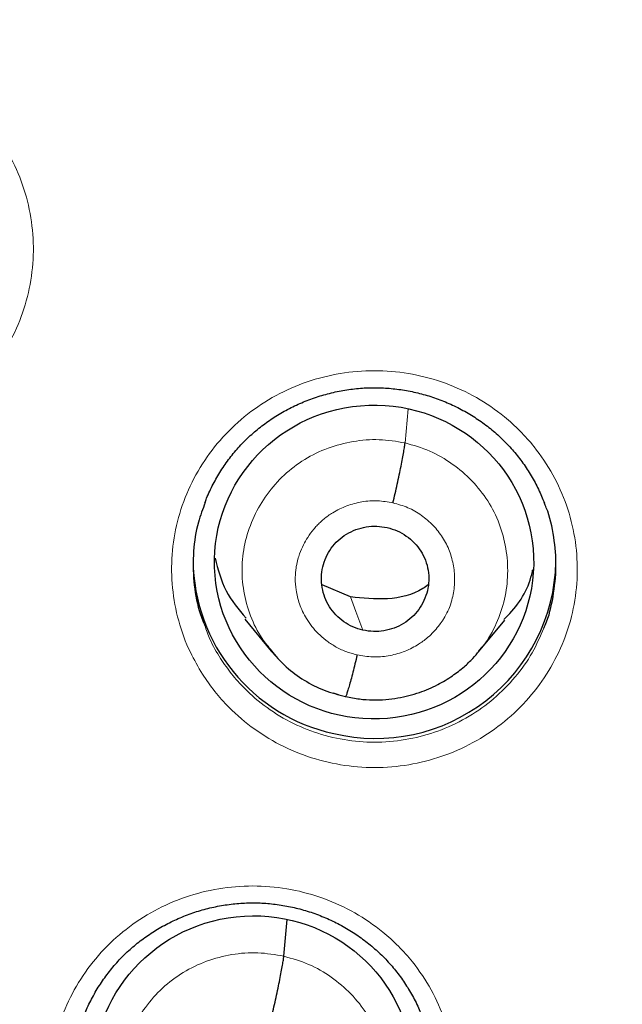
# Model space of a CAD drawing. Header units: millimetres. Extents: x 8 to 2230, y 12 to 2204.
# Tile 46 of 162: x 1071 to 1077, y 1859 to 1868. Entities that reach past the tile are written whole.
import ezdxf

# ---------------------------------------------------------------- set-up
doc = ezdxf.new("R2010")
doc.units = ezdxf.units.MM

msp = doc.modelspace()

# ---------------------------------------------------------------- linework, layer by layer
at = {"color": 252, "linetype": 'Continuous', "lineweight": 0}
for p, q in [((1074.7397, 1864.1374), (1074.7683, 1864.4562)), ((1073.5307, 1862.1387), (1073.5053, 1862.1707)), ((1074.1781, 1861.7568), (1074.0707, 1861.7928))]:
    msp.add_line(p, q, dxfattribs=at)
at = {"color": 7, "linetype": 'Continuous', "lineweight": 30}
for p, q in [((1074.2281, 1862.6937), (1073.9617, 1862.8048)), ((1073.2391, 1862.4852), (1073.4864, 1862.1854)), ((1075.4272, 1862.1778), (1075.6735, 1862.4757)), ((1073.4806, 1862.1896), (1073.502, 1862.1674)), ((1073.5053, 1862.1707), (1073.491, 1862.1888)), ((1074.1824, 1861.7583), (1074.1781, 1861.7568)), ((1073.6037, 1859.3242), (1073.6346, 1859.6682))]:
    msp.add_line(p, q, dxfattribs=at)
at = {"color": 252, "linetype": 'Continuous', "lineweight": 0, "flags": 128}
msp.add_lwpolyline([(1074.3453, 1862.3808), (1074.2797, 1862.556), (1074.2281, 1862.6937)], dxfattribs=at)
at = {"color": 7, "linetype": 'Continuous', "lineweight": 30}
for centre, radius, start, end in [((1076.6176, 1872.5624), 23.1025, 180.84834, 359.15166), ((1074.4305, 1863.0495), 1.6767, 180.40225, 257.6351), ((1074.462, 1863.0584), 1.6923, 256.65847, 358.63899)]:
    msp.add_arc(centre, radius, start, end, dxfattribs=at)
at = {"color": 252, "linetype": 'Continuous', "lineweight": 0}
msp.add_arc((1076.6172, 1872.592), 23.1223, 184.17211, 355.94156, dxfattribs=at)
at = {"color": 7, "linetype": 'Continuous', "lineweight": 30}
for centre, major_axis, ratio in [((1074.4498, 1863.0201), (1.4947, 0.0499), 0.983788), ((1073.3177, 1858.2275), (1.4956, 0.0844), 0.984969)]:
    msp.add_ellipse(centre, major_axis=major_axis, ratio=ratio, dxfattribs=at)
for points, knots in [([(1074.3519, 1847.3067), (1074.4996, 1847.2941), (1074.8349, 1847.2654), (1075.3591, 1847.2352), (1075.9239, 1847.2136), (1076.489, 1847.2047), (1077.0542, 1847.2081), (1077.6191, 1847.2237), (1078.1836, 1847.2517), (1078.7473, 1847.292), (1079.31, 1847.3446), (1079.8713, 1847.4095), (1080.431, 1847.4865), (1080.9889, 1847.5758), (1081.5446, 1847.6772), (1082.0978, 1847.7907), (1082.6484, 1847.9162), (1083.196, 1848.0537), (1083.7403, 1848.2031), (1084.2812, 1848.3643), (1084.8182, 1848.5373), (1085.3512, 1848.722), (1085.88, 1848.9182), (1086.4041, 1849.126), (1086.9234, 1849.3451), (1087.4377, 1849.5754), (1087.9466, 1849.817), (1088.4499, 1850.0695), (1088.9474, 1850.333), (1089.4388, 1850.6073), (1089.9239, 1850.8922), (1090.4025, 1851.1876), (1090.8742, 1851.4933), (1091.3389, 1851.8093), (1091.7964, 1852.1354), (1092.2464, 1852.4713), (1092.6886, 1852.8169), (1093.123, 1853.1721), (1093.5492, 1853.5367), (1093.9671, 1853.9105), (1094.3764, 1854.2933), (1094.777, 1854.685), (1095.1686, 1855.0852), (1095.5511, 1855.4939), (1095.9243, 1855.9109), (1096.2879, 1856.3359), (1096.6419, 1856.7687), (1096.986, 1857.2091), (1097.32, 1857.6568), (1097.6439, 1858.1118), (1097.9574, 1858.5737), (1098.2604, 1859.0423), (1098.5527, 1859.5174), (1098.8342, 1859.9988), (1099.1048, 1860.4862), (1099.3643, 1860.9793), (1099.6125, 1861.478), (1099.8495, 1861.982), (1100.075, 1862.491), (1100.289, 1863.0048), (1100.4913, 1863.5231), (1100.6818, 1864.0457), (1100.8605, 1864.5723), (1101.0273, 1865.1027), (1101.182, 1865.6366), (1101.3247, 1866.1737), (1101.4551, 1866.7138), (1101.5735, 1867.2566), (1101.6788, 1867.802), (1101.7521, 1868.2184), (1101.7864, 1868.4536), (1101.794, 1868.5055)], [0, 0, 0, 0, 0.011565, 0.026262, 0.04096, 0.055657, 0.070355, 0.085052, 0.09975, 0.114447, 0.129145, 0.143842, 0.158539, 0.173236, 0.187934, 0.202631, 0.217328, 0.232024, 0.246721, 0.261417, 0.276114, 0.29081, 0.305506, 0.320201, 0.334897, 0.349592, 0.364287, 0.378981, 0.393676, 0.40837, 0.423063, 0.437757, 0.45245, 0.467142, 0.481835, 0.496527, 0.511219, 0.52591, 0.540601, 0.555291, 0.569981, 0.584671, 0.599361, 0.61405, 0.628738, 0.643426, 0.658114, 0.672801, 0.687488, 0.702175, 0.716861, 0.731547, 0.746232, 0.760917, 0.775602, 0.790286, 0.80497, 0.819654, 0.834337, 0.84902, 0.863702, 0.878385, 0.893067, 0.907748, 0.92243, 0.937111, 0.951792, 0.966473, 0.981153, 0.995833, 1, 1, 1, 1]), ([(1072.8647, 1863.5755), (1072.8698, 1863.5898), (1072.8911, 1863.6496), (1072.9405, 1863.7505), (1073.0124, 1863.8767), (1073.0954, 1863.9954), (1073.1874, 1864.1056), (1073.288, 1864.2063), (1073.3969, 1864.2976), (1073.5139, 1864.3798), (1073.6388, 1864.4528), (1073.7706, 1864.5157), (1073.9081, 1864.5677), (1074.0497, 1864.6082), (1074.1939, 1864.6367), (1074.3391, 1864.6528), (1074.4841, 1864.6564), (1074.628, 1864.6476), (1074.7707, 1864.6268), (1074.9118, 1864.5941), (1075.0505, 1864.5496), (1075.1855, 1864.4936), (1075.3154, 1864.4264), (1075.4388, 1864.3488), (1075.5545, 1864.2614), (1075.6615, 1864.1651), (1075.7588, 1864.0607), (1075.8465, 1863.9485), (1075.9243, 1863.829), (1075.9922, 1863.7037), (1076.028, 1863.6161), (1076.0458, 1863.5727)], [0, 0, 0, 0, 0.011274, 0.047263, 0.083246, 0.118991, 0.154338, 0.189186, 0.223768, 0.258682, 0.293977, 0.329555, 0.365298, 0.401067, 0.436703, 0.472105, 0.50721, 0.541946, 0.576776, 0.611894, 0.647254, 0.682781, 0.718389, 0.753957, 0.789396, 0.824644, 0.859619, 0.8945, 0.929694, 0.965152, 1, 1, 1, 1]), ([(1074.6269, 1863.5747), (1074.6338, 1863.6041), (1074.6475, 1863.6627), (1074.6673, 1863.7519), (1074.6859, 1863.8381), (1074.7025, 1863.9192), (1074.7168, 1863.9922), (1074.7279, 1864.0542), (1074.7361, 1864.105), (1074.7385, 1864.1266), (1074.7397, 1864.1374)], [0, 0, 0, 0, 0.125468, 0.25062, 0.375607, 0.500345, 0.624906, 0.749642, 0.874661, 1, 1, 1, 1]), ([(1072.867, 1863.5776), (1072.8439, 1863.5168), (1072.7878, 1863.3696), (1072.7512, 1863.1183), (1072.7546, 1862.8391), (1072.7923, 1862.6037), (1072.845, 1862.4721), (1072.8633, 1862.4263)], [0, 0, 0, 0, 0.1648619, 0.3993359, 0.6406083, 0.8750568, 1, 1, 1, 1]), ([(1076.0399, 1862.401), (1076.0443, 1862.4101), (1076.0887, 1862.5025), (1076.1316, 1862.6973), (1076.1633, 1862.9751), (1076.1379, 1863.2564), (1076.0967, 1863.4581), (1076.0501, 1863.5595), (1076.0433, 1863.5744)], [0, 0, 0, 0, 0.024981, 0.255195, 0.492085, 0.722283, 0.959156, 1, 1, 1, 1]), ([(1074.3453, 1862.3808), (1074.3136, 1862.39), (1074.2502, 1862.4084), (1074.1646, 1862.4587), (1074.0898, 1862.5225), (1074.029, 1862.5993), (1073.9853, 1862.6865), (1073.9603, 1862.7806), (1073.9536, 1862.8776), (1073.9655, 1862.9742), (1073.9963, 1863.0667), (1074.0459, 1863.151), (1074.1111, 1863.2243), (1074.1896, 1863.2839), (1074.2789, 1863.327), (1074.375, 1863.3519), (1074.4746, 1863.36), (1074.5398, 1863.3492), (1074.5725, 1863.3438)], [0, 0, 0, 0, 0.062537, 0.125052, 0.187533, 0.249869, 0.312133, 0.374589, 0.437205, 0.499768, 0.562171, 0.6246, 0.687124, 0.749638, 0.812152, 0.874768, 0.937402, 1, 1, 1, 1]), ([(1074.5725, 1863.3438), (1074.6042, 1863.3346), (1074.6677, 1863.3163), (1074.7536, 1863.2661), (1074.8287, 1863.2024), (1074.8896, 1863.1253), (1074.9335, 1863.0379), (1074.9593, 1862.944), (1074.966, 1862.8469), (1074.9523, 1862.7506), (1074.9197, 1862.6587), (1074.8702, 1862.5743), (1074.8056, 1862.5006), (1074.7273, 1862.441), (1074.6382, 1862.3982), (1074.5425, 1862.373), (1074.4431, 1862.3647), (1074.3779, 1862.3754), (1074.3453, 1862.3808)], [0, 0, 0, 0, 0.0625978, 0.125232, 0.1878476, 0.2503618, 0.3128756, 0.3754002, 0.4378287, 0.5002315, 0.5627945, 0.6254109, 0.6878674, 0.750131, 0.8124666, 0.8749476, 0.9374635, 1, 1, 1, 1]), ([(1072.9593, 1863.0555), (1072.9866, 1862.9506), (1073.0408, 1862.7419), (1073.1805, 1862.5757), (1073.25, 1862.4931)], [0, 0, 0, 0, 0.502948, 1, 1, 1, 1]), ([(1075.6667, 1862.4825), (1075.6856, 1862.5007), (1075.8119, 1862.623), (1075.9075, 1862.7925), (1075.9357, 1862.9447), (1075.9369, 1862.9512)], [0, 0, 0, 0, 0.144086, 0.963607, 1, 1, 1, 1]), ([(1074.9569, 1862.8067), (1074.9402, 1862.7943), (1074.8314, 1862.7138), (1074.5715, 1862.6568), (1074.3426, 1862.6814), (1074.2281, 1862.6937)], [0, 0, 0, 0, 0.08324, 0.541436, 1, 1, 1, 1]), ([(1073.502, 1862.1674), (1073.5422, 1862.1226), (1073.6295, 1862.0254), (1073.7931, 1861.908), (1073.9804, 1861.8107), (1074.1158, 1861.7769), (1074.1834, 1861.76)], [0, 0, 0, 0, 0.2228842, 0.482912, 0.7417149, 1, 1, 1, 1]), ([(1074.1834, 1861.7599), (1074.2267, 1861.751), (1074.3112, 1861.7335), (1074.4375, 1861.7256), (1074.5575, 1861.7293), (1074.7043, 1861.7481), (1074.8694, 1861.7907), (1075.0404, 1861.8641), (1075.1794, 1861.9472), (1075.2881, 1862.0319), (1075.371, 1862.1103), (1075.4149, 1862.1617), (1075.4343, 1862.1844)], [0, 0, 0, 0, 0.0954016, 0.1860915, 0.2723268, 0.3542194, 0.5049481, 0.6384144, 0.7545616, 0.8534629, 0.935214, 1, 1, 1, 1]), ([(1074.2908, 1862.15), (1074.2839, 1862.1213), (1074.2702, 1862.0637), (1074.2504, 1861.9847), (1074.2319, 1861.9138), (1074.2152, 1861.8534), (1074.2011, 1861.8063), (1074.1902, 1861.774), (1074.1857, 1861.7651), (1074.1836, 1861.761)], [0, 0, 0, 0, 0.145424, 0.291262, 0.437508, 0.583835, 0.73006, 0.876294, 1, 1, 1, 1]), ([(1069.0972, 1827.1369), (1069.1577, 1827.1267), (1069.4704, 1827.0741), (1070.0373, 1826.9911), (1070.7977, 1826.8883), (1071.5598, 1826.7988), (1072.3233, 1826.7212), (1073.088, 1826.6559), (1073.8537, 1826.6029), (1074.6202, 1826.5622), (1075.3872, 1826.5338), (1076.1546, 1826.5177), (1076.9222, 1826.5139), (1077.6898, 1826.5224), (1078.4571, 1826.5432), (1079.2239, 1826.5763), (1079.9901, 1826.6217), (1080.7554, 1826.6794), (1081.5197, 1826.7494), (1082.2827, 1826.8316), (1083.0443, 1826.926), (1083.8041, 1827.0326), (1084.5621, 1827.1514), (1085.318, 1827.2824), (1086.0717, 1827.4254), (1086.8228, 1827.5805), (1087.5713, 1827.7477), (1088.3169, 1827.9268), (1089.0594, 1828.1179), (1089.7986, 1828.3208), (1090.5344, 1828.5356), (1091.2665, 1828.7621), (1091.9947, 1829.0003), (1092.7189, 1829.2502), (1093.4388, 1829.5117), (1094.1542, 1829.7847), (1094.8651, 1830.0691), (1095.5711, 1830.3649), (1096.272, 1830.6719), (1096.9678, 1830.9902), (1097.6582, 1831.3195), (1098.343, 1831.6599), (1099.0221, 1832.0113), (1099.6952, 1832.3735), (1100.3622, 1832.7464), (1101.023, 1833.13), (1101.6772, 1833.5241), (1102.3248, 1833.9286), (1102.9656, 1834.3435), (1103.5994, 1834.7686), (1104.226, 1835.2038), (1104.8454, 1835.6491), (1105.4572, 1836.1041), (1106.0614, 1836.569), (1106.6577, 1837.0434), (1107.2461, 1837.5274), (1107.8264, 1838.0207), (1108.3983, 1838.5232), (1108.9619, 1839.0349), (1109.5168, 1839.5555), (1110.063, 1840.085), (1110.6004, 1840.6232), (1111.1287, 1841.1699), (1111.6478, 1841.7249), (1112.1577, 1842.2883), (1112.658, 1842.8597), (1113.1489, 1843.4391), (1113.63, 1844.0263), (1114.1013, 1844.6211), (1114.5626, 1845.2234), (1115.0138, 1845.833), (1115.4549, 1846.4498), (1115.8856, 1847.0736), (1116.3059, 1847.7041), (1116.7156, 1848.3414), (1117.1147, 1848.9851), (1117.503, 1849.6351), (1117.8805, 1850.2913), (1118.247, 1850.9534), (1118.6024, 1851.6214), (1118.9467, 1852.2949), (1119.2797, 1852.9739), (1119.6014, 1853.6581), (1119.9116, 1854.3473), (1120.2104, 1855.0415), (1120.4975, 1855.7404), (1120.773, 1856.4437), (1121.0368, 1857.1514), (1121.2887, 1857.8632), (1121.5288, 1858.579), (1121.7569, 1859.2985), (1121.9731, 1860.0216), (1122.1768, 1860.7481), (1122.3449, 1861.3815), (1122.44, 1861.7738), (1122.4759, 1861.9218)], [0, 0, 0, 0, 0.002613, 0.013502, 0.024391, 0.03528, 0.046168, 0.057057, 0.067946, 0.078835, 0.089724, 0.100613, 0.111502, 0.122391, 0.13328, 0.144169, 0.155058, 0.165946, 0.176835, 0.187724, 0.198613, 0.209502, 0.220391, 0.23128, 0.242169, 0.253057, 0.263946, 0.274835, 0.285724, 0.296613, 0.307501, 0.31839, 0.329279, 0.340167, 0.351056, 0.361945, 0.372833, 0.383722, 0.39461, 0.405499, 0.416387, 0.427276, 0.438164, 0.449052, 0.459941, 0.470829, 0.481717, 0.492605, 0.503493, 0.514381, 0.52527, 0.536158, 0.547045, 0.557933, 0.568821, 0.579709, 0.590597, 0.601484, 0.612372, 0.62326, 0.634147, 0.645035, 0.655922, 0.66681, 0.677697, 0.688584, 0.699471, 0.710359, 0.721246, 0.732133, 0.74302, 0.753907, 0.764794, 0.775681, 0.786568, 0.797454, 0.808341, 0.819228, 0.830114, 0.841001, 0.851887, 0.862774, 0.87366, 0.884547, 0.895433, 0.906319, 0.917206, 0.928092, 0.938978, 0.949864, 0.96075, 0.971637, 0.982523, 0.993409, 1, 1, 1, 1]), ([(1071.7246, 1858.7465), (1071.7299, 1858.7614), (1071.7515, 1858.8217), (1071.8011, 1858.9231), (1071.8731, 1859.049), (1071.9561, 1859.1675), (1072.0482, 1859.2774), (1072.1488, 1859.3779), (1072.2577, 1859.4689), (1072.3747, 1859.5509), (1072.4996, 1859.6237), (1072.6315, 1859.6864), (1072.7689, 1859.7383), (1072.9105, 1859.7786), (1073.0547, 1859.8069), (1073.2, 1859.8229), (1073.3449, 1859.8264), (1073.4888, 1859.8176), (1073.6314, 1859.7968), (1073.7725, 1859.7641), (1073.9112, 1859.7196), (1074.0462, 1859.6635), (1074.176, 1859.5964), (1074.2994, 1859.5189), (1074.4151, 1859.4316), (1074.522, 1859.3355), (1074.6193, 1859.2312), (1074.707, 1859.1192), (1074.7847, 1858.9998), (1074.8529, 1858.8743), (1074.8889, 1858.7864), (1074.9068, 1858.7426)], [0, 0, 0, 0, 0.011782, 0.047751, 0.083713, 0.119436, 0.15476, 0.189585, 0.224141, 0.259028, 0.294294, 0.329842, 0.365553, 0.401288, 0.436889, 0.472256, 0.507323, 0.542021, 0.576812, 0.611893, 0.647214, 0.682704, 0.718275, 0.753806, 0.789209, 0.824422, 0.859363, 0.894212, 0.929375, 0.964803, 1, 1, 1, 1]), ([(1073.4909, 1858.7622), (1073.4978, 1858.7915), (1073.5114, 1858.85), (1073.5313, 1858.9391), (1073.5499, 1859.0252), (1073.5665, 1859.1062), (1073.5808, 1859.1791), (1073.5919, 1859.241), (1073.6001, 1859.2918), (1073.6025, 1859.3134), (1073.6037, 1859.3242)], [0, 0, 0, 0, 0.125698, 0.250928, 0.375872, 0.500488, 0.624906, 0.749537, 0.874542, 1, 1, 1, 1])]:
    msp.add_open_spline(points, degree=3, knots=knots, dxfattribs=at)
at = {"color": 252, "linetype": 'Continuous', "lineweight": 0}
for points, knots in [([(1067.7444, 1864.9768), (1067.7045, 1865.045), (1067.6113, 1865.2042), (1067.5133, 1865.4775), (1067.4549, 1865.7873), (1067.4524, 1866.1026), (1067.5025, 1866.4138), (1067.6065, 1866.7119), (1067.759, 1866.9891), (1067.9579, 1867.2365), (1068.1956, 1867.4484), (1068.467, 1867.6172), (1068.7631, 1867.7399), (1069.0764, 1867.811), (1069.3975, 1867.8307), (1069.7174, 1867.7961), (1070.0272, 1867.7105), (1070.3176, 1867.5742), (1070.5483, 1867.4156), (1070.7243, 1867.2547), (1070.8823, 1867.0768), (1071.0362, 1866.8455), (1071.1652, 1866.5565), (1071.2418, 1866.2502), (1071.266, 1865.9359), (1071.2349, 1865.6222), (1071.1516, 1865.318), (1071.0163, 1865.0323), (1070.8348, 1864.7724), (1070.6105, 1864.5469), (1070.3513, 1864.3607), (1070.0632, 1864.2208), (1069.7555, 1864.1293), (1069.4363, 1864.0908), (1069.1148, 1864.1044), (1068.8003, 1864.1716), (1068.5013, 1864.2887), (1068.2269, 1864.454), (1068.0149, 1864.6358), (1067.8558, 1864.8133), (1067.7816, 1864.9223), (1067.7444, 1864.9768)], [0, 0, 0, 0, 0.020147, 0.046988, 0.073829, 0.100671, 0.127514, 0.154359, 0.181204, 0.208052, 0.2349, 0.26175, 0.288599, 0.315448, 0.342298, 0.369145, 0.395992, 0.422836, 0.449681, 0.466444, 0.483207, 0.510049, 0.536891, 0.563732, 0.590574, 0.617417, 0.644261, 0.671107, 0.697953, 0.724802, 0.75165, 0.7785, 0.80535, 0.832198, 0.859047, 0.885893, 0.91274, 0.939583, 0.966427, 0.983213, 1, 1, 1, 1]), ([(1072.8411, 1861.9695), (1072.8016, 1862.0367), (1072.709, 1862.1946), (1072.6109, 1862.4664), (1072.5521, 1862.7758), (1072.5491, 1863.0909), (1072.5989, 1863.4019), (1072.7024, 1863.7001), (1072.8546, 1863.9775), (1073.0531, 1864.2252), (1073.2906, 1864.4376), (1073.5618, 1864.607), (1073.8577, 1864.7304), (1074.1709, 1864.8023), (1074.4919, 1864.8228), (1074.8118, 1864.7891), (1075.1218, 1864.7045), (1075.4123, 1864.5691), (1075.6432, 1864.4114), (1075.8193, 1864.2511), (1075.9776, 1864.0739), (1076.1318, 1863.8432), (1076.2612, 1863.5548), (1076.3383, 1863.249), (1076.363, 1862.935), (1076.3323, 1862.6215), (1076.2494, 1862.3173), (1076.1144, 1862.0314), (1075.9333, 1861.7713), (1075.7092, 1861.5453), (1075.4502, 1861.3586), (1075.1624, 1861.2181), (1074.8548, 1861.1258), (1074.5356, 1861.0865), (1074.2142, 1861.0991), (1073.8996, 1861.1655), (1073.6005, 1861.2815), (1073.326, 1861.4459), (1073.1133, 1861.6273), (1072.9533, 1861.805), (1072.8785, 1861.9147), (1072.8411, 1861.9695)], [0, 0, 0, 0, 0.019877, 0.046722, 0.073567, 0.100415, 0.127262, 0.154112, 0.180961, 0.207811, 0.23466, 0.261507, 0.288355, 0.3152, 0.342045, 0.368887, 0.395729, 0.42257, 0.449411, 0.46617, 0.48293, 0.509776, 0.536623, 0.563469, 0.590316, 0.617164, 0.644012, 0.670862, 0.697711, 0.72456, 0.751409, 0.778256, 0.805103, 0.831947, 0.858791, 0.885632, 0.912474, 0.939315, 0.966156, 0.983078, 1, 1, 1, 1]), ([(1073.491, 1862.1888), (1073.4598, 1862.2256), (1073.3766, 1862.3238), (1073.2861, 1862.5138), (1073.2212, 1862.745), (1073.2047, 1862.9851), (1073.2378, 1863.2232), (1073.3186, 1863.4503), (1073.4413, 1863.6586), (1073.6015, 1863.8408), (1073.7951, 1863.9883), (1074.0153, 1864.0944), (1074.2521, 1864.1566), (1074.4979, 1864.1773), (1074.6591, 1864.1507), (1074.7397, 1864.1374)], [0, 0, 0, 0, 0.047498, 0.126856, 0.206265, 0.285611, 0.36488, 0.444313, 0.523853, 0.603252, 0.682427, 0.761672, 0.841088, 0.920539, 1, 1, 1, 1]), ([(1074.7397, 1864.1374), (1074.8181, 1864.1147), (1074.9748, 1864.0692), (1075.1864, 1863.9449), (1075.3713, 1863.7871), (1075.5217, 1863.597), (1075.6295, 1863.3812), (1075.6919, 1863.1486), (1075.7087, 1862.9088), (1075.6801, 1862.6695), (1075.601, 1862.4429), (1075.5139, 1862.2792), (1075.4436, 1862.2032), (1075.428, 1862.1863)], [0, 0, 0, 0, 0.097326, 0.19464, 0.291911, 0.388971, 0.485947, 0.583197, 0.68062, 0.77791, 0.875002, 0.972186, 1, 1, 1, 1]), ([(1074.2908, 1862.15), (1074.2539, 1862.1597), (1074.1819, 1862.1786), (1074.0842, 1862.2267), (1073.9987, 1862.2837), (1073.9042, 1862.3668), (1073.8146, 1862.4799), (1073.748, 1862.6207), (1073.7162, 1862.7506), (1073.7096, 1862.8481), (1073.7128, 1862.9154), (1073.7175, 1862.9576), (1073.7237, 1862.9944), (1073.7297, 1863.0228), (1073.7385, 1863.0568), (1073.755, 1863.109), (1073.7848, 1863.1785), (1073.8287, 1863.2558), (1073.8717, 1863.3147), (1073.9122, 1863.3605), (1073.944, 1863.3924), (1073.9796, 1863.424), (1074.0193, 1863.4546), (1074.0886, 1863.5004), (1074.1929, 1863.5509), (1074.3351, 1863.5883), (1074.4825, 1863.6003), (1074.5788, 1863.5832), (1074.6269, 1863.5747)], [0, 0, 0, 0, 0.048779, 0.095085, 0.139078, 0.180784, 0.257123, 0.324224, 0.382102, 0.430684, 0.451513, 0.470037, 0.48626, 0.500177, 0.507923, 0.532169, 0.57157, 0.606244, 0.647572, 0.66596, 0.685398, 0.705885, 0.727431, 0.750045, 0.812733, 0.875274, 0.937631, 1, 1, 1, 1]), ([(1074.6269, 1863.5747), (1074.6742, 1863.5616), (1074.7685, 1863.5354), (1074.8954, 1863.4611), (1075.0059, 1863.3665), (1075.0957, 1863.2524), (1075.1606, 1863.1233), (1075.198, 1862.9839), (1075.2083, 1862.84), (1075.1916, 1862.6964), (1075.1529, 1862.5788), (1075.1148, 1862.5079), (1075.0946, 1862.4763), (1075.0858, 1862.4631), (1075.0766, 1862.4501), (1075.0694, 1862.4405), (1075.0582, 1862.4254), (1075.0352, 1862.3956), (1074.9947, 1862.3508), (1074.9452, 1862.3057), (1074.8981, 1862.2698), (1074.8283, 1862.224), (1074.7252, 1862.1739), (1074.5833, 1862.1362), (1074.4356, 1862.124), (1074.3391, 1862.1413), (1074.2908, 1862.15)], [0, 0, 0, 0, 0.062596, 0.124978, 0.187337, 0.249629, 0.311862, 0.374265, 0.436879, 0.499531, 0.562171, 0.597213, 0.604096, 0.610977, 0.617856, 0.624733, 0.626569, 0.642337, 0.673495, 0.704768, 0.728688, 0.749878, 0.812379, 0.874897, 0.937371, 1, 1, 1, 1]), ([(1072.8633, 1862.4263), (1072.8779, 1862.3828), (1072.9148, 1862.2734), (1072.9754, 1862.1744), (1073.0119, 1862.1148)], [0, 0, 0, 0, 0.397739, 1, 1, 1, 1]), ([(1073.0119, 1862.1148), (1073.0451, 1862.066), (1073.112, 1861.9679), (1073.2543, 1861.81), (1073.4443, 1861.6471), (1073.6888, 1861.5009), (1073.9573, 1861.3958), (1074.2374, 1861.3369), (1074.5262, 1861.3247), (1074.8104, 1861.3598), (1075.087, 1861.4419), (1075.3432, 1861.5671), (1075.5767, 1861.7341), (1075.7752, 1861.9356), (1075.936, 1862.1593), (1076.0063, 1862.3227), (1076.0399, 1862.401)], [0, 0, 0, 0, 0.0476494, 0.0958409, 0.1707661, 0.2478638, 0.3227906, 0.3998904, 0.4748233, 0.5519298, 0.6268712, 0.7039865, 0.7789349, 0.8560573, 0.9310081, 1, 1, 1, 1]), ([(1071.6999, 1857.1448), (1071.6609, 1857.2114), (1071.5687, 1857.3687), (1071.4709, 1857.6395), (1071.4122, 1857.9485), (1071.4092, 1858.263), (1071.4591, 1858.5737), (1071.5627, 1858.8714), (1071.715, 1859.1483), (1071.9136, 1859.3956), (1072.1512, 1859.6075), (1072.4225, 1859.7765), (1072.7185, 1859.8995), (1073.0317, 1859.9711), (1073.3528, 1859.9913), (1073.6726, 1859.9575), (1073.9825, 1859.8728), (1074.2729, 1859.7375), (1074.5037, 1859.5798), (1074.6798, 1859.4198), (1074.838, 1859.2428), (1074.9921, 1859.0124), (1075.1215, 1858.7243), (1075.1985, 1858.4189), (1075.2231, 1858.1053), (1075.1923, 1857.7923), (1075.1093, 1857.4885), (1074.9743, 1857.2032), (1074.793, 1856.9434), (1074.5689, 1856.718), (1074.3098, 1856.5316), (1074.0219, 1856.3915), (1073.7142, 1856.2996), (1073.395, 1856.2606), (1073.0736, 1856.2734), (1072.7591, 1856.3398), (1072.4601, 1856.4559), (1072.1856, 1856.6202), (1071.9728, 1856.8016), (1071.8125, 1856.9797), (1071.7375, 1857.0897), (1071.6999, 1857.1448)], [0, 0, 0, 0, 0.019722, 0.046566, 0.073411, 0.100261, 0.127112, 0.153967, 0.180822, 0.207677, 0.234531, 0.261382, 0.288233, 0.315077, 0.341921, 0.368759, 0.395597, 0.422432, 0.449267, 0.466017, 0.482768, 0.509616, 0.536464, 0.563312, 0.59016, 0.617013, 0.643865, 0.67072, 0.697576, 0.72443, 0.751284, 0.778132, 0.804981, 0.831823, 0.858665, 0.885502, 0.912338, 0.939173, 0.966009, 0.983004, 1, 1, 1, 1]), ([(1072.3617, 1857.3667), (1072.3277, 1857.4069), (1072.2416, 1857.5086), (1072.149, 1857.7024), (1072.084, 1857.9338), (1072.0697, 1858.1741), (1072.1022, 1858.4122), (1072.1798, 1858.6403), (1072.3006, 1858.8496), (1072.4621, 1859.0309), (1072.6569, 1859.1777), (1072.8779, 1859.2841), (1073.1152, 1859.3462), (1073.3617, 1859.3662), (1073.523, 1859.3382), (1073.6037, 1859.3242)], [0, 0, 0, 0, 0.051557, 0.13061, 0.209596, 0.288541, 0.36759, 0.446639, 0.525583, 0.60457, 0.683623, 0.762686, 0.841778, 0.920835, 1, 1, 1, 1]), ([(1073.6037, 1859.3242), (1073.6825, 1859.302), (1073.8399, 1859.2578), (1074.0524, 1859.1338), (1074.2378, 1858.9759), (1074.3885, 1858.7853), (1074.4976, 1858.5696), (1074.5615, 1858.3372), (1074.5759, 1858.0973), (1074.544, 1857.8586), (1074.4641, 1857.6325), (1074.3789, 1857.4682), (1074.309, 1857.3926), (1074.2937, 1857.3761)], [0, 0, 0, 0, 0.097444, 0.194756, 0.292109, 0.389428, 0.486735, 0.583959, 0.681132, 0.778433, 0.875734, 0.972907, 1, 1, 1, 1])]:
    msp.add_open_spline(points, degree=3, knots=knots, dxfattribs=at)

doc.saveas('drawing.dxf')
